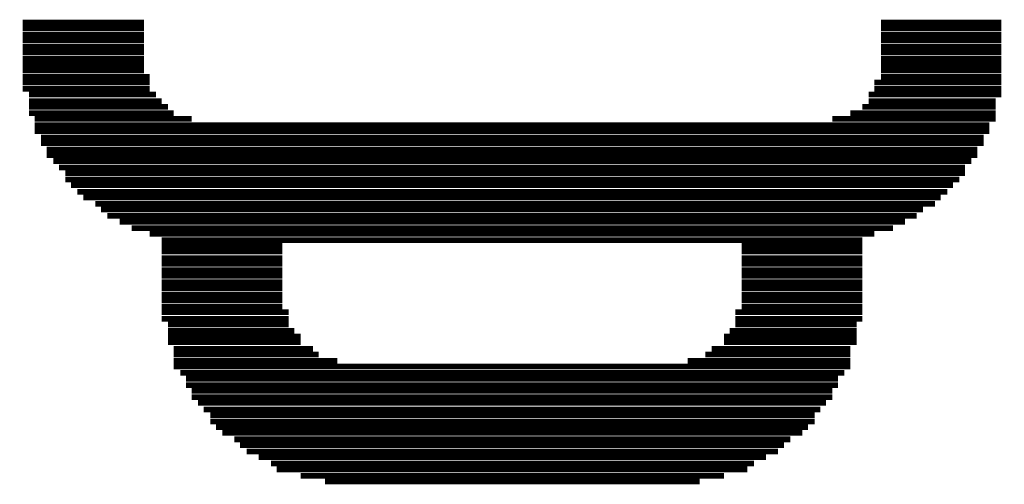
# Model space of a CAD drawing. Extents: x -1.3 to 24.2, y -3.9 to 39.2.
# Tile 9 of 29: x 9.7 to 13.2, y 6.9 to 8.6. Entities that reach past the tile are written whole.
import ezdxf

# ---------------------------------------------------------------- set-up
doc = ezdxf.new("R2010")
doc.units = 0
doc.layers.add('LIGHT_6_CLICK_V100_GTO', color=14, linetype='CONTINUOUS')

msp = doc.modelspace()

# ---------------------------------------------------------------- linework, layer by layer
at = {"layer": 'LIGHT_6_CLICK_V100_GTO', "const_width": 0.02032}
for points in [[(9.72566, 8.55218), (10.15746, 8.55218)], [(12.78128, 8.55218), (13.21054, 8.55218)], [(9.72566, 8.53186), (10.15746, 8.53186)], [(9.72566, 8.509), (10.15746, 8.509)], [(12.78128, 8.53186), (13.21054, 8.53186)], [(12.78128, 8.509), (13.21054, 8.509)], [(9.72566, 8.48868), (10.15746, 8.48868)], [(12.78128, 8.48868), (13.21054, 8.48868)], [(9.72566, 8.46582), (10.15746, 8.46582)], [(9.72566, 8.4455), (10.15746, 8.4455)], [(12.78128, 8.46582), (13.21054, 8.46582)], [(12.78128, 8.4455), (13.21054, 8.4455)], [(9.72566, 8.42264), (10.15746, 8.42264)], [(12.78128, 8.42264), (13.21054, 8.42264)], [(9.72566, 8.40232), (10.15746, 8.40232)], [(9.72566, 8.382), (10.15746, 8.382)], [(12.78128, 8.40232), (13.21054, 8.40232)], [(12.78128, 8.382), (13.21054, 8.382)], [(9.72566, 8.35914), (10.17778, 8.35914)], [(9.72566, 8.33882), (10.17778, 8.33882)], [(12.75842, 8.33882), (13.21054, 8.33882)], [(12.78128, 8.35914), (13.21054, 8.35914)], [(9.72566, 8.31596), (10.17778, 8.31596)], [(12.75842, 8.31596), (13.21054, 8.31596)], [(9.74852, 8.29564), (10.20064, 8.29564)], [(9.74852, 8.27278), (10.22096, 8.27278)], [(12.7381, 8.29564), (13.21054, 8.29564)], [(12.7381, 8.27278), (13.19022, 8.27278)], [(9.74852, 8.25246), (10.24382, 8.25246)], [(9.74852, 8.2296), (10.26414, 8.2296)], [(12.67206, 8.2296), (13.19022, 8.2296)], [(12.71524, 8.25246), (13.19022, 8.25246)], [(9.76884, 8.20928), (10.32764, 8.20928)], [(12.60856, 8.20928), (13.19022, 8.20928)], [(9.76884, 8.18642), (13.16736, 8.18642)], [(9.76884, 8.1661), (13.16736, 8.1661)], [(9.7917, 8.14324), (13.14704, 8.14324)], [(9.7917, 8.12292), (13.14704, 8.12292)], [(9.81202, 8.10006), (13.12418, 8.10006)], [(9.81202, 8.07974), (13.12418, 8.07974)], [(9.83488, 8.05942), (13.10386, 8.05942)], [(9.8552, 8.03656), (13.081, 8.03656)], [(9.87806, 8.01624), (13.081, 8.01624)], [(9.87806, 7.99338), (13.06068, 7.99338)], [(9.89838, 7.97306), (13.03782, 7.97306)], [(9.92124, 7.9502), (13.0175, 7.9502)], [(9.94156, 7.92988), (12.99464, 7.92988)], [(9.98474, 7.90702), (12.97432, 7.90702)], [(10.00506, 7.8867), (12.93114, 7.8867)], [(10.02792, 7.86384), (12.90828, 7.86384)], [(10.0711, 7.84352), (12.86764, 7.84352)], [(10.11428, 7.82066), (12.82446, 7.82066)], [(10.17778, 7.80034), (12.75842, 7.80034)], [(10.22096, 7.77748), (12.71524, 7.77748)], [(10.22096, 7.75716), (10.65022, 7.75716)], [(10.22096, 7.73684), (10.65022, 7.73684)], [(12.28598, 7.75716), (12.71524, 7.75716)], [(12.28598, 7.73684), (12.71524, 7.73684)], [(10.22096, 7.71398), (10.65022, 7.71398)], [(12.28598, 7.71398), (12.71524, 7.71398)], [(10.22096, 7.69366), (10.65022, 7.69366)], [(10.22096, 7.6708), (10.65022, 7.6708)], [(12.28598, 7.69366), (12.71524, 7.69366)], [(12.28598, 7.6708), (12.71524, 7.6708)], [(10.22096, 7.65048), (10.65022, 7.65048)], [(12.28598, 7.65048), (12.71524, 7.65048)], [(10.22096, 7.62762), (10.65022, 7.62762)], [(10.22096, 7.6073), (10.65022, 7.6073)], [(12.28598, 7.62762), (12.71524, 7.62762)], [(12.28598, 7.6073), (12.71524, 7.6073)], [(10.22096, 7.58444), (10.65022, 7.58444)], [(10.22096, 7.56412), (10.65022, 7.56412)], [(12.28598, 7.58444), (12.71524, 7.58444)], [(12.28598, 7.56412), (12.71524, 7.56412)], [(10.22096, 7.54126), (10.65022, 7.54126)], [(12.28598, 7.54126), (12.71524, 7.54126)], [(10.22096, 7.52094), (10.67308, 7.52094)], [(10.22096, 7.49808), (10.67308, 7.49808)], [(12.26312, 7.52094), (12.71524, 7.52094)], [(12.26312, 7.49808), (12.71524, 7.49808)], [(10.24382, 7.47776), (10.67308, 7.47776)], [(12.26312, 7.47776), (12.69492, 7.47776)], [(10.24382, 7.4549), (10.6934, 7.4549)], [(10.24382, 7.43458), (10.71626, 7.43458)], [(12.22248, 7.43458), (12.69492, 7.43458)], [(12.2428, 7.4549), (12.69492, 7.4549)], [(10.24382, 7.41426), (10.71626, 7.41426)], [(10.26414, 7.3914), (10.75944, 7.3914)], [(12.1793, 7.3914), (12.67206, 7.3914)], [(12.22248, 7.41426), (12.69492, 7.41426)], [(10.26414, 7.37108), (10.77976, 7.37108)], [(12.15644, 7.37108), (12.67206, 7.37108)], [(10.26414, 7.34822), (10.8458, 7.34822)], [(10.26414, 7.3279), (12.67206, 7.3279)], [(12.09294, 7.34822), (12.67206, 7.34822)], [(10.287, 7.30504), (12.65174, 7.30504)], [(10.30732, 7.28472), (12.62888, 7.28472)], [(10.30732, 7.26186), (12.62888, 7.26186)], [(10.32764, 7.24154), (12.60856, 7.24154)], [(10.32764, 7.21868), (12.60856, 7.21868)], [(10.3505, 7.19836), (12.5857, 7.19836)], [(10.37082, 7.1755), (12.56538, 7.1755)], [(10.39368, 7.15518), (12.54506, 7.15518)], [(10.39368, 7.13232), (12.54506, 7.13232)], [(10.414, 7.112), (12.5222, 7.112)], [(10.43686, 7.09168), (12.50188, 7.09168)], [(10.48004, 7.06882), (12.4587, 7.06882)], [(10.50036, 7.0485), (12.43584, 7.0485)], [(10.52322, 7.02564), (12.41552, 7.02564)], [(10.5664, 7.00532), (12.37234, 7.00532)], [(10.60958, 6.98246), (12.32916, 6.98246)], [(10.6299, 6.96214), (12.3063, 6.96214)], [(10.71626, 6.93928), (12.22248, 6.93928)], [(10.80262, 6.91896), (12.13612, 6.91896)]]:
    msp.add_lwpolyline(points, dxfattribs=at)

doc.saveas('drawing.dxf')
